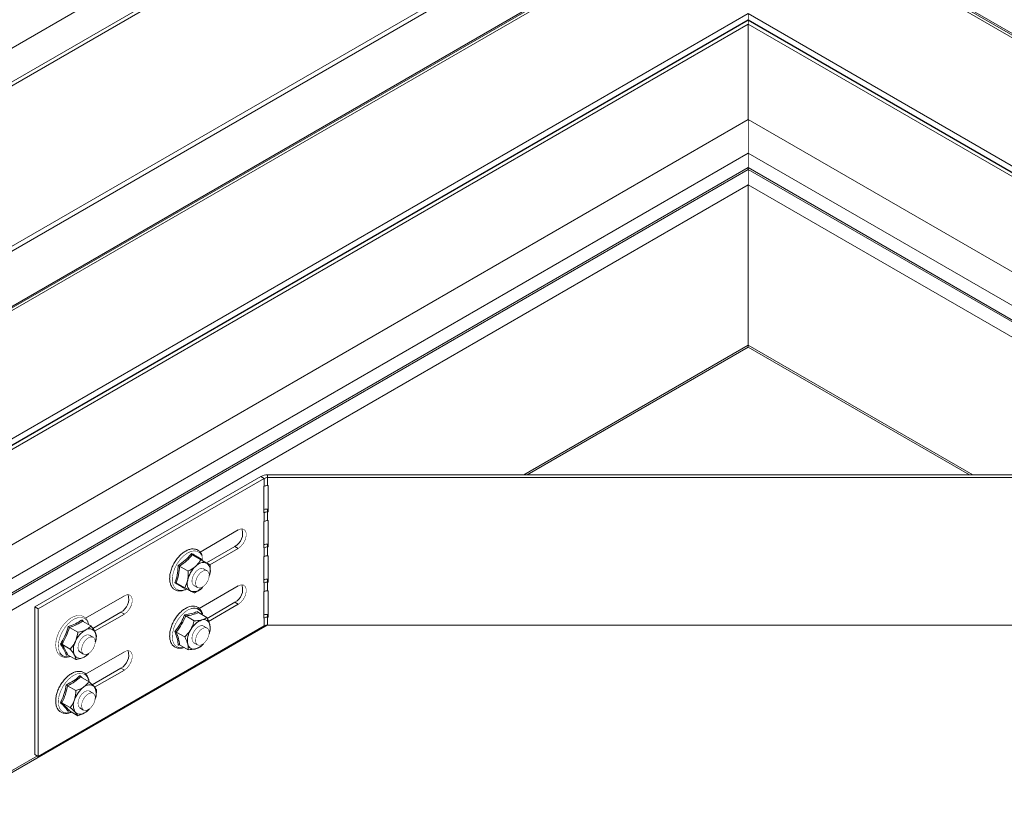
# Model space of a CAD drawing. Header units: millimetres. Extents: x -295 to 1856, y -2384 to 543.
# Tile 16 of 28: x 621 to 926, y -1016 to -769. Entities that reach past the tile are written whole.
import ezdxf

# ---------------------------------------------------------------- set-up
doc = ezdxf.new("R2010")
doc.units = ezdxf.units.MM
doc.linetypes.add('K5LT32768', pattern=[0])
doc.linetypes.add('K5LT32769', pattern=[0])

msp = doc.modelspace()

# ---------------------------------------------------------------- linework, layer by layer
at = {"color": 7, "linetype": 'K5LT32768', "lineweight": 15}
for p, q in [((846.97, -646.37), (457.25, -871.35)), ((846.97, -658.11), (456.15, -883.72)), ((461.8, -879.23), (846.97, -656.88)), ((846.97, -709.34), (456.79, -934.58)), ((846.97, -726.49), (471.64, -943.16)), ((846.97, -726.49), (1223.23, -943.7)), ((846.97, -726.99), (472.39, -943.23)), ((846.97, -726.99), (472.43, -943.21)), ((846.97, -727.81), (473.63, -943.33)), ((846.97, -726.99), (1222.44, -943.75)), ((846.97, -726.99), (1222.48, -943.77)), ((846.97, -727.81), (1221.24, -943.87)), ((846.97, -767.61), (508.11, -963.23)), ((846.97, -769.57), (509.31, -964.5)), ((846.97, -769.67), (509.35, -964.57)), ((846.97, -767.61), (1186.76, -963.77)), ((846.97, -769.57), (1185.56, -965.04)), ((846.97, -769.67), (846.97, -769.57)), ((846.97, -769.67), (1185.52, -965.11)), ((846.97, -770.89), (510.1, -965.36)), ((846.97, -800.39), (846.97, -770.89)), ((846.97, -770.89), (1184.77, -965.9)), ((846.97, -800.39), (590.65, -948.36)), ((1104.22, -948.9), (846.97, -800.39)), ((846.97, -810.87), (595.4, -956.1)), ((846.97, -810.87), (1099.47, -956.64)), ((846.97, -815.36), (595.52, -960.51)), ((846.97, -815.36), (1099.35, -961.05)), ((846.97, -815.36), (846.97, -815.93)), ((846.97, -815.93), (595.77, -960.95)), ((846.97, -815.93), (1099.1, -961.49)), ((846.97, -820.65), (596.94, -965)), ((846.97, -820.65), (1097.94, -965.53)), ((846.97, -820.65), (846.97, -870.41)), ((778.39, -910.61), (846.97, -871.02)), ((846.97, -871.02), (915.54, -910.61)), ((625.64, -951.58), (695.73, -911.12)), ((626.71, -952.19), (696.79, -911.73)), ((695.73, -911.12), (696.79, -911.73)), ((696.79, -914.18), (696.79, -911.73)), ((697.85, -910.61), (697.85, -911.48)), ((697.85, -910.61), (996.08, -910.61)), ((697.85, -913.93), (697.85, -911.48)), ((697.85, -911.48), (996.08, -911.48)), ((696.71, -914.23), (696.79, -914.18)), ((696.71, -922.39), (696.71, -914.23)), ((697.85, -913.93), (697.97, -913.93)), ((697.97, -913.93), (697.97, -922.09)), ((696.79, -922.35), (696.71, -922.39)), ((696.79, -925.06), (696.79, -922.35)), ((697.85, -921.23), (697.85, -922.09)), ((697.97, -921.23), (697.85, -921.23)), ((697.85, -924.81), (697.85, -922.09)), ((697.97, -922.09), (697.85, -922.09)), ((696.71, -925.11), (696.79, -925.06)), ((696.71, -933.28), (696.71, -925.11)), ((697.85, -924.81), (697.97, -924.81)), ((697.97, -924.81), (697.97, -932.98)), ((676.89, -934.55), (688.75, -927.7)), ((687.69, -932.8), (678.86, -937.91)), ((688.75, -933.42), (679.94, -938.5)), ((688.75, -933.42), (687.69, -932.8)), ((696.79, -933.23), (696.71, -933.28)), ((696.79, -935.95), (696.79, -933.23)), ((697.85, -932.11), (697.85, -932.98)), ((697.97, -932.11), (697.85, -932.11)), ((697.85, -935.7), (697.85, -932.98)), ((697.97, -932.98), (697.85, -932.98)), ((674.48, -935.43), (677.09, -936.93)), ((677.32, -936.73), (677.31, -936.97)), ((677.39, -937.06), (680, -938.56)), ((696.71, -936), (696.79, -935.95)), ((696.71, -944.16), (696.71, -936)), ((697.85, -935.7), (697.97, -935.7)), ((697.97, -935.7), (697.97, -943.86)), ((670.55, -938.96), (673.15, -940.46)), ((679.12, -940.39), (677.98, -939.74)), ((679.91, -941.39), (679.72, -941.9)), ((697.85, -943), (697.85, -943.86)), ((697.97, -943), (697.85, -943)), ((669.61, -944.16), (669.5, -944.16)), ((669.52, -944.11), (672.13, -945.62)), ((674.99, -944.93), (676.12, -945.59)), ((676.61, -952.06), (688.75, -945.05)), ((677.68, -945.42), (677.43, -945.73)), ((677.73, -945.44), (677.74, -945.43)), ((696.79, -944.11), (696.71, -944.16)), ((696.71, -946.88), (696.79, -946.83)), ((696.71, -955.05), (696.71, -946.88)), ((696.79, -946.83), (696.79, -944.11)), ((697.85, -946.58), (697.85, -943.86)), ((697.97, -943.86), (697.85, -943.86)), ((697.85, -946.58), (697.97, -946.58)), ((697.97, -946.58), (697.97, -954.75)), ((641.4, -955.04), (653.4, -948.11)), ((625.64, -997.3), (625.64, -951.58)), ((625.64, -951.58), (626.71, -952.19)), ((626.71, -997.92), (626.71, -952.19)), ((676.25, -952.95), (676.41, -953.39)), ((687.69, -950.15), (679.08, -955.13)), ((688.75, -950.77), (679.51, -956.1)), ((688.75, -950.77), (687.69, -950.15)), ((640.43, -955.98), (643.04, -957.49)), ((652.34, -953.21), (643.6, -958.26)), ((653.4, -953.83), (644.18, -959.15)), ((653.4, -953.83), (652.34, -953.21)), ((672.43, -954.38), (675.03, -955.88)), ((676.36, -953.36), (678.97, -954.86)), ((696.79, -955), (696.71, -955.05)), ((696.79, -957.46), (696.79, -955)), ((697.85, -953.88), (697.85, -954.75)), ((697.97, -953.88), (697.85, -953.88)), ((697.97, -954.75), (697.85, -954.75)), ((697.85, -957.2), (697.85, -954.75)), ((596.56, -1015.58), (697.67, -957.21)), ((696.79, -957.46), (626.71, -997.92)), ((636.36, -957.94), (638.97, -959.44)), ((679.12, -958.15), (677.98, -957.5)), ((680, -958.83), (679.8, -959.39)), ((996.08, -957.2), (697.85, -957.2)), ((643.76, -961), (642.63, -960.35)), ((644.77, -960.75), (644.38, -962.38)), ((669.52, -959.36), (672.13, -960.87)), ((679.79, -959.63), (679.85, -959.41)), ((634.03, -963.15), (636.64, -964.66)), ((639.21, -965.1), (639.63, -965.55)), ((644.44, -962.49), (644.46, -962.4)), ((670.58, -963.35), (670.13, -963.43)), ((670.55, -963.33), (673.15, -964.84)), ((674.99, -962.69), (676.12, -963.35)), ((677.6, -963.33), (677.74, -963.19)), ((635.72, -966.4), (635.38, -966.53)), ((635.77, -966.42), (638.37, -967.92)), ((639.63, -965.55), (640.76, -966.2)), ((641.38, -972.4), (653.4, -965.46)), ((642.21, -966.22), (642.38, -966.04)), ((652.34, -970.57), (643.43, -975.71)), ((653.4, -971.18), (644.19, -976.5)), ((653.4, -971.18), (652.34, -970.57)), ((639.84, -973.28), (642.44, -974.79)), ((635.77, -976.03), (638.37, -977.53)), ((643.76, -978.36), (642.63, -977.7)), ((644.44, -979.84), (644.44, -979.83)), ((634.03, -981.3), (636.64, -982.8)), ((639.63, -982.9), (640.76, -983.55)), ((642.31, -983.47), (642.38, -983.4)), ((636.27, -983.79), (636.01, -983.93)), ((636.36, -983.82), (638.97, -985.32)), ((625.64, -997.3), (626.71, -997.92))]:
    msp.add_line(p, q, dxfattribs=at)
at = {"color": 8, "linetype": 'K5LT32769', "lineweight": 15, "true_color": 0x808080}
for p, q in [((776.08, -748.79), (456.15, -933.48)), ((846.97, -870.41), (777.34, -910.61)), ((846.97, -870.41), (916.6, -910.61)), ((696.71, -922.3), (696.79, -922.35)), ((696.71, -933.18), (696.79, -933.23)), ((696.71, -944.07), (696.79, -944.11)), ((696.71, -954.95), (696.79, -955)), ((626.41, -997.74), (596.94, -1014.76))]:
    msp.add_line(p, q, dxfattribs=at)
at = {"color": 7, "linetype": 'K5LT32768', "const_width": 0.15}
for points in [[(846.97, -769.57), (846.97, -769.03), (846.97, -768.51), (846.97, -768.03), (846.97, -767.61)], [(846.97, -767.61), (846.97, -768.03), (846.97, -768.51), (846.97, -769.03), (846.97, -769.57)], [(846.97, -770.89), (846.97, -770.63), (846.97, -770.33), (846.97, -770), (846.97, -769.67)], [(846.97, -769.67), (846.97, -770), (846.97, -770.33), (846.97, -770.63), (846.97, -770.89)], [(846.97, -800.39), (846.97, -800.39), (846.97, -800.51), (846.97, -800.78), (846.97, -801.21), (846.97, -801.77), (846.97, -802.46), (846.97, -803.25), (846.97, -804.11), (846.97, -805.02), (846.97, -805.95), (846.97, -806.87), (846.97, -807.76), (846.97, -808.57), (846.97, -809.29), (846.97, -809.9), (846.97, -810.38), (846.97, -810.71), (846.97, -810.87)], [(846.97, -810.87), (846.97, -810.71), (846.97, -810.38), (846.97, -809.9), (846.97, -809.29), (846.97, -808.57), (846.97, -807.76), (846.97, -806.87), (846.97, -805.95), (846.97, -805.02), (846.97, -804.11), (846.97, -803.25), (846.97, -802.46), (846.97, -801.77), (846.97, -801.21), (846.97, -800.78), (846.97, -800.51), (846.97, -800.39), (846.97, -800.39)], [(846.97, -810.87), (846.97, -811.03), (846.97, -811.33), (846.97, -811.76), (846.97, -812.32), (846.97, -812.98), (846.97, -813.72), (846.97, -814.52), (846.97, -815.36)], [(846.97, -815.36), (846.97, -814.52), (846.97, -813.72), (846.97, -812.98), (846.97, -812.32), (846.97, -811.76), (846.97, -811.33), (846.97, -811.03), (846.97, -810.87)], [(846.97, -815.93), (846.97, -817.24), (846.97, -818.49), (846.97, -819.64), (846.97, -820.65)], [(846.97, -820.65), (846.97, -819.64), (846.97, -818.49), (846.97, -817.24), (846.97, -815.93)], [(846.97, -870.41), (846.97, -870.67), (846.97, -870.87), (846.97, -870.98), (846.97, -871.02), (846.97, -871.02)], [(688.75, -927.7), (689.6, -927.38), (690.34, -927.45), (690.9, -927.89), (691.19, -928.65), (691.19, -929.65), (690.9, -930.75), (690.34, -931.83), (689.6, -932.75), (688.75, -933.42)], [(677.75, -937.07), (677.67, -936.5), (677.46, -935.81)], [(675.92, -940.3), (675.25, -941.05), (674.74, -941.95), (674.43, -942.9), (674.37, -943.79), (674.57, -944.49), (674.99, -944.93)], [(676.1, -945.58), (675.68, -945.11), (675.5, -944.4), (675.57, -943.51), (675.89, -942.56), (676.42, -941.66), (677.09, -940.92), (677.83, -940.43), (678.53, -940.25), (679.13, -940.4), (679.55, -940.86), (679.73, -941.58), (679.66, -942.47), (679.34, -943.42), (678.81, -944.32), (678.14, -945.06), (677.41, -945.55), (676.7, -945.73), (676.1, -945.58)], [(677.98, -939.74), (677.97, -939.73), (677.37, -939.6), (676.65, -939.8), (675.92, -940.3)], [(679.91, -941.39), (679.76, -941.98), (679.72, -942.13)], [(677.92, -945.24), (677.86, -945.3), (677.43, -945.73)], [(688.75, -945.05), (689.6, -944.74), (690.34, -944.8), (690.9, -945.24), (691.19, -946.01), (691.19, -947), (690.9, -948.1), (690.34, -949.18), (689.6, -950.11), (688.75, -950.77)], [(653.4, -948.11), (654.25, -947.79), (654.99, -947.86), (655.54, -948.3), (655.84, -949.06), (655.84, -950.06), (655.54, -951.16), (654.99, -952.24), (654.25, -953.16), (653.4, -953.83)], [(642.4, -957.12), (642.4, -957.1), (642.08, -956.01), (641.52, -955.13), (640.75, -954.54), (639.86, -954.24), (638.89, -954.23), (637.85, -954.5), (636.77, -955.05), (635.7, -955.86), (634.71, -956.88), (633.83, -958.07), (633.1, -959.38), (632.55, -960.75), (632.21, -962.11), (632.1, -963.43), (632.23, -964.64), (632.61, -965.68), (632.91, -966.15), (633.63, -966.81), (634.49, -967.18), (635.45, -967.25), (636.48, -967.05), (636.7, -966.95)], [(677.05, -957.41), (676.32, -957.75), (675.6, -958.38), (675, -959.21), (674.57, -960.15), (674.37, -961.08), (674.43, -961.9), (674.74, -962.49), (674.99, -962.69)], [(679.13, -961.58), (678.53, -962.43), (677.83, -963.07), (677.09, -963.42), (676.42, -963.46), (675.89, -963.17), (675.57, -962.59), (675.5, -961.78), (675.68, -960.85), (676.1, -959.91), (676.7, -959.07), (677.41, -958.43), (678.14, -958.07), (678.81, -958.03), (679.34, -958.33), (679.66, -958.91), (679.73, -959.71), (679.55, -960.64), (679.13, -961.58)], [(677.98, -957.5), (677.71, -957.39), (677.05, -957.41)], [(642.63, -960.35), (642.63, -960.35), (642.02, -960.21), (641.31, -960.41), (640.57, -960.91), (639.91, -961.65), (639.39, -962.56), (639.08, -963.51), (639.02, -964.39), (639.21, -965.1)], [(643.78, -964.44), (643.18, -965.28), (642.47, -965.92), (641.74, -966.28), (641.06, -966.32), (640.54, -966.03), (640.22, -965.44), (640.15, -964.64), (640.33, -963.71), (640.74, -962.77), (641.34, -961.92), (642.05, -961.29), (642.79, -960.93), (643.46, -960.89), (643.98, -961.18), (644.3, -961.76), (644.38, -962.57), (644.19, -963.5), (643.78, -964.44)], [(634.32, -962.48), (634.04, -962.48), (633.92, -962.46)], [(653.4, -965.46), (654.25, -965.15), (654.99, -965.21), (655.54, -965.65), (655.84, -966.42), (655.84, -967.41), (655.54, -968.51), (654.99, -969.59), (654.25, -970.52), (653.4, -971.18)], [(642.63, -977.7), (642.35, -977.59), (641.68, -977.62), (640.95, -977.96), (640.24, -978.59), (639.63, -979.43), (639.21, -980.37), (639.02, -981.3), (639.08, -982.11), (639.39, -982.71), (639.63, -982.9)], [(640.74, -983.54), (640.33, -983.08), (640.15, -982.36), (640.22, -981.47), (640.54, -980.52), (641.06, -979.62), (641.74, -978.88), (642.47, -978.4), (643.18, -978.22), (643.78, -978.37), (644.19, -978.83), (644.38, -979.55), (644.3, -980.44), (643.98, -981.39), (643.46, -982.29), (642.79, -983.02), (642.05, -983.51), (641.34, -983.69), (640.74, -983.54)]]:
    msp.add_lwpolyline(points, dxfattribs=at)
at = {"color": 8, "linetype": 'K5LT32769', "true_color": 0x808080, "const_width": 0.15}
for points in [[(677.46, -935.81), (677.32, -935.5), (676.73, -934.75), (675.94, -934.31), (675, -934.2), (673.95, -934.41), (672.85, -934.95), (671.75, -935.77)], [(671.75, -935.77), (670.73, -936.84), (669.83, -938.1), (669.1, -939.48), (668.59, -940.91), (668.31, -942.3), (668.28, -943.59), (668.52, -944.7), (668.99, -945.58), (669.68, -946.18), (670.55, -946.46), (671.56, -946.41), (672.64, -946.03), (672.72, -945.99)], [(674.29, -952.07), (673.19, -952.5), (672.09, -953.24), (671.04, -954.24), (670.1, -955.45), (669.31, -956.8), (668.72, -958.21), (668.37, -959.63), (668.26, -960.96), (668.42, -962.13), (668.82, -963.09), (669.44, -963.78), (670.26, -964.16), (671.23, -964.22), (671.86, -964.09)], [(642.31, -957.07), (642.18, -956.6), (641.71, -955.72), (641.02, -955.12), (640.15, -954.83), (639.15, -954.87), (638.07, -955.24), (636.96, -955.92), (635.9, -956.87), (634.93, -958.04), (634.1, -959.37), (633.47, -960.78), (633.07, -962.2), (632.91, -963.55), (633.01, -964.76), (633.36, -965.77)], [(642.36, -974.74), (642.26, -974.24), (641.86, -973.29), (641.23, -972.6), (640.4, -972.23), (639.43, -972.18), (638.37, -972.46), (637.26, -973.06), (636.18, -973.94), (635.18, -975.05), (634.31, -976.34), (633.62, -977.74), (633.15, -979.16), (632.93, -980.54), (632.96, -981.8), (633.24, -982.87), (633.76, -983.69), (634.49, -984.22), (635.39, -984.44), (636.42, -984.32), (636.93, -984.15)]]:
    msp.add_lwpolyline(points, dxfattribs=at)
at = {"color": 7, "linetype": 'K5LT32768', "lineweight": 15}
for centre, radius, start, end in [((877.44, -870.73), 30.47, 179.4163, 180.5613), ((697.77, -914.94), 4.33, 88.8569, 118.0379), ((697.81, -913.64), 2.16, 88.8522, 118.0397), ((697.81, -916.09), 2.16, 88.8522, 118.0397), ((697.84, -926.19), 4.97, 89.8681, 103.1713), ((697.81, -924.26), 2.16, 88.8522, 118.0397), ((697.81, -926.97), 2.16, 88.8522, 118.0397), ((685.52, -928.76), 4.59, 298.2668, 17.7341), ((697.84, -937.08), 4.97, 89.8681, 103.1713), ((697.81, -935.14), 2.16, 88.8522, 118.0397), ((697.81, -937.86), 2.16, 88.8522, 118.0397), ((681.09, -944.99), 8.21, 132.5242, 167.9833), ((677.94, -940.95), 3.13, 70.9227, 140.08), ((677.03, -940.36), 3.06, 340.3757, 50.6412), ((675.94, -944.31), 3.06, 160.3719, 230.6449), ((697.84, -947.96), 4.97, 89.8681, 103.1713), ((675.03, -943.72), 3.13, 250.9228, 320.08), ((685.52, -946.11), 4.59, 298.2668, 17.7341), ((697.81, -946.02), 2.16, 88.8522, 118.0397), ((697.81, -948.74), 2.16, 88.8522, 118.0397), ((650.17, -949.17), 4.59, 298.2622, 17.7411), ((679.54, -961.48), 6.23, 109.8371, 152.679), ((678.02, -957.44), 1.92, 10.3128, 108.1542), ((697.84, -958.85), 4.97, 89.8681, 103.1713), ((697.81, -956.91), 2.16, 88.8522, 118.0397), ((644.97, -965.09), 7.3, 119.0159, 157.4584), ((642.57, -960.4), 2.04, 30.5336, 123.9683), ((679.31, -962.07), 6.33, 146.9386, 189.3249), ((674.68, -958.14), 5.33, 340.8537, 11.3087), ((697.81, -959.37), 2.16, 88.8522, 118.0397), ((640.03, -961.07), 4.63, 342.2542, 21.664), ((642.72, -964.74), 5.12, 151.4324, 200.5302), ((650.17, -966.52), 4.59, 298.2621, 17.7411), ((674.95, -962.75), 1.91, 190.3092, 288.1578), ((673.93, -959.56), 5.27, 287.8459, 319.2845), ((639.69, -965.49), 2.04, 210.5361, 303.9659), ((638.23, -962.05), 5.76, 296.8224, 316.0791), ((645.51, -982.85), 7.96, 125.9791, 162.1968), ((642.49, -978.16), 2.42, 50.513, 133.4621), ((640.69, -978.5), 4, 336.4737, 33.4023), ((641.61, -982.09), 4.04, 155.4582, 213.2861), ((637.72, -978.8), 6.55, 304.5158, 317.7859), ((639.76, -982.44), 2.42, 230.5059, 313.4659)]:
    msp.add_arc(centre, radius, start, end, dxfattribs=at)
at = {"color": 8, "linetype": 'K5LT32769', "lineweight": 15, "true_color": 0x808080}
for centre, radius, start, end in [((675.06, -954.57), 2.62, 8.6023, 107.241), ((635.62, -964.54), 2.57, 208.5353, 292.9667)]:
    msp.add_arc(centre, radius, start, end, dxfattribs=at)
at = {"color": 7, "linetype": 'K5LT32768', "lineweight": 15}
for points, knots in [([(677.52, -935.69), (677.49, -935.58), (677.36, -935.11), (676.89, -934.48), (676.13, -933.87), (675.21, -933.58), (674.22, -933.57), (673.17, -933.86), (672.09, -934.4), (671.39, -934.97), (671.04, -935.26)], [0, 0, 0, 0, 0.041643, 0.183381, 0.319974, 0.452091, 0.583772, 0.719092, 0.858616, 1, 1, 1, 1]), ([(671.04, -935.26), (670.86, -935.43), (670.34, -935.92), (669.54, -936.88), (668.74, -938.15), (668.1, -939.5), (667.66, -940.89), (667.44, -942.24), (667.46, -943.52), (667.72, -944.65), (668.23, -945.58), (668.96, -946.25), (669.85, -946.62), (670.82, -946.68), (671.76, -946.51), (672.36, -946.21), (672.61, -946.09)], [0, 0, 0, 0, 0.040452, 0.116986, 0.193469, 0.269972, 0.346617, 0.423572, 0.500999, 0.578885, 0.656175, 0.731026, 0.803063, 0.874342, 0.947147, 1, 1, 1, 1]), ([(670.13, -938.72), (670.32, -938.6), (671.28, -937.96), (672.78, -936.78), (673.8, -935.57), (674.27, -935.02)], [0, 0, 0, 0, 0.118094, 0.592264, 1, 1, 1, 1]), ([(674.48, -935.43), (673.93, -936.06), (672.81, -937.35), (671.31, -938.41), (670.55, -938.96)], [0, 0, 0, 0, 0.49218, 1, 1, 1, 1]), ([(674.27, -935.02), (674.42, -935.1), (675.15, -935.53), (676.29, -936.18), (677, -936.55), (677.32, -936.73)], [0, 0, 0, 0, 0.118089, 0.592245, 1, 1, 1, 1]), ([(674.48, -935.43), (674.45, -935.41), (674.4, -935.37), (674.33, -935.27), (674.29, -935.15), (674.27, -935.06), (674.27, -935.02), (674.27, -935.02)], [0, 0, 0, 0, 0.23618, 0.471423, 0.732423, 0.992076, 1, 1, 1, 1]), ([(677.39, -937.06), (677.01, -936.85), (676.23, -936.41), (675.07, -935.76), (674.48, -935.43)], [0, 0, 0, 0, 0.492166, 1, 1, 1, 1]), ([(677.09, -936.93), (676.99, -937.12), (676.6, -937.83), (675.99, -938.47), (675.54, -938.94)], [0, 0, 0, 0, 0.2633, 1, 1, 1, 1]), ([(677.09, -936.93), (677.71, -937.29), (678.41, -937.68), (678.91, -937.96), (678.97, -937.99)], [0, 0, 0, 0, 0.896011, 1, 1, 1, 1]), ([(677.31, -936.97), (677.3, -936.95), (677.28, -936.91), (677.28, -936.83), (677.31, -936.76), (677.32, -936.73), (677.32, -936.73)], [0, 0, 0, 0, 0.21052, 0.600478, 0.987627, 1, 1, 1, 1]), ([(669.06, -944.14), (669.13, -943.94), (669.49, -942.97), (669.97, -941.2), (670.08, -939.5), (670.13, -938.72)], [0, 0, 0, 0, 0.118084, 0.592264, 1, 1, 1, 1]), ([(670.55, -938.96), (670.47, -939.86), (670.32, -941.68), (669.79, -943.29), (669.52, -944.11)], [0, 0, 0, 0, 0.49215, 1, 1, 1, 1]), ([(670.55, -938.96), (670.52, -938.94), (670.46, -938.91), (670.35, -938.84), (670.24, -938.78), (670.17, -938.74), (670.13, -938.72), (670.13, -938.72)], [0, 0, 0, 0, 0.236172, 0.471222, 0.732274, 0.991824, 1, 1, 1, 1]), ([(673.06, -943.28), (673.15, -942.54), (673.25, -941.62), (673.17, -940.65), (673.15, -940.46)], [0, 0, 0, 0, 0.801451, 1, 1, 1, 1]), ([(675.54, -938.94), (675.44, -939.03), (674.78, -939.6), (673.93, -940.09), (673.18, -940.45), (673.15, -940.46)], [0, 0, 0, 0, 0.148482, 0.965597, 1, 1, 1, 1]), ([(678.97, -937.99), (679.31, -938.18), (679.73, -938.42), (679.95, -938.54), (680, -938.56)], [0, 0, 0, 0, 0.801442, 1, 1, 1, 1]), ([(680, -938.56), (680.04, -939.44), (680.09, -940.41), (679.92, -941.29), (679.91, -941.39)], [0, 0, 0, 0, 0.896032, 1, 1, 1, 1]), ([(672.13, -945.62), (672.47, -944.97), (672.86, -944.25), (673.04, -943.37), (673.06, -943.28)], [0, 0, 0, 0, 0.896031, 1, 1, 1, 1]), ([(669.06, -944.14), (669.06, -944.14), (669.1, -944.12), (669.18, -944.09), (669.31, -944.07), (669.43, -944.07), (669.49, -944.1), (669.52, -944.11)], [0, 0, 0, 0, 0.007859, 0.267535, 0.52869, 0.763819, 1, 1, 1, 1]), ([(672.11, -945.85), (672.02, -945.8), (671.58, -945.54), (670.66, -945.01), (669.56, -944.42), (669.06, -944.14)], [0, 0, 0, 0, 0.118089, 0.592273, 1, 1, 1, 1]), ([(674, -946.68), (673.55, -946.42), (672.98, -946.1), (672.27, -945.7), (672.13, -945.62)], [0, 0, 0, 0, 0.801443, 1, 1, 1, 1]), ([(675.03, -947.25), (674.8, -947.12), (674.54, -946.98), (674.05, -946.7), (674, -946.68)], [0, 0, 0, 0, 0.896011, 1, 1, 1, 1]), ([(677.43, -945.73), (677.32, -945.82), (676.66, -946.39), (675.81, -946.88), (675.06, -947.23), (675.03, -947.25)], [0, 0, 0, 0, 0.148482, 0.965597, 1, 1, 1, 1]), ([(673.73, -951.48), (673.54, -951.53), (672.98, -951.7), (672.05, -952.2), (670.98, -953.02), (669.99, -954.07), (669.11, -955.27), (668.39, -956.6), (667.85, -957.97), (667.52, -959.35), (667.42, -960.67), (667.56, -961.88), (667.95, -962.92), (668.58, -963.72), (669.4, -964.24), (670.34, -964.44), (671.12, -964.42), (671.57, -964.25), (671.69, -964.21)], [0, 0, 0, 0, 0.036488, 0.104163, 0.172285, 0.240394, 0.30835, 0.376255, 0.444238, 0.512414, 0.580948, 0.649932, 0.718994, 0.786705, 0.851743, 0.915181, 0.978925, 1, 1, 1, 1]), ([(672.11, -954.02), (672.3, -954), (673.25, -953.88), (674.75, -953.59), (675.77, -953.15), (676.25, -952.95)], [0, 0, 0, 0, 0.118072, 0.592259, 1, 1, 1, 1]), ([(677.64, -953.77), (677.63, -953.72), (677.56, -953.29), (677.19, -952.63), (676.53, -951.88), (675.67, -951.44), (674.72, -951.29), (674.06, -951.41), (673.73, -951.48)], [0, 0, 0, 0, 0.02263, 0.229485, 0.431026, 0.624525, 0.814667, 1, 1, 1, 1]), ([(676.36, -953.36), (676.34, -953.34), (676.29, -953.3), (676.24, -953.2), (676.23, -953.08), (676.24, -953), (676.25, -952.95), (676.25, -952.95)], [0, 0, 0, 0, 0.236164, 0.471429, 0.732536, 0.992143, 1, 1, 1, 1]), ([(636.01, -957.62), (636.21, -957.56), (637.19, -957.25), (638.73, -956.63), (639.79, -955.9), (640.28, -955.57)], [0, 0, 0, 0, 0.118053, 0.592259, 1, 1, 1, 1]), ([(640.43, -955.98), (639.86, -956.36), (638.69, -957.12), (637.15, -957.66), (636.36, -957.94)], [0, 0, 0, 0, 0.492151, 1, 1, 1, 1]), ([(640.28, -955.57), (640.39, -955.72), (640.51, -955.9), (640.61, -956.07), (640.62, -956.09)], [0, 0, 0, 0, 0.856095, 1, 1, 1, 1]), ([(640.28, -955.57), (640.28, -955.57), (640.28, -955.61), (640.28, -955.7), (640.3, -955.82), (640.35, -955.92), (640.41, -955.96), (640.43, -955.98)], [0, 0, 0, 0, 0.007925, 0.267635, 0.528553, 0.763812, 1, 1, 1, 1]), ([(669.06, -959.26), (669.2, -959.07), (669.95, -958.14), (671.1, -956.43), (671.79, -954.78), (672.11, -954.02)], [0, 0, 0, 0, 0.118088, 0.592247, 1, 1, 1, 1]), ([(672.43, -954.38), (672.04, -955.25), (671.26, -957.02), (670.11, -958.57), (669.52, -959.36)], [0, 0, 0, 0, 0.492137, 1, 1, 1, 1]), ([(672.43, -954.38), (672.4, -954.36), (672.34, -954.32), (672.25, -954.23), (672.18, -954.13), (672.13, -954.06), (672.11, -954.02), (672.11, -954.02)], [0, 0, 0, 0, 0.236183, 0.47143, 0.732522, 0.992178, 1, 1, 1, 1]), ([(676.36, -953.36), (675.81, -953.58), (674.69, -954.03), (673.19, -954.26), (672.43, -954.38)], [0, 0, 0, 0, 0.492141, 1, 1, 1, 1]), ([(674, -958.62), (674.35, -957.9), (674.77, -957.01), (674.99, -956.07), (675.03, -955.88)], [0, 0, 0, 0, 0.801443, 1, 1, 1, 1]), ([(677.43, -955.62), (677.32, -955.64), (676.66, -955.8), (675.81, -955.86), (675.06, -955.88), (675.03, -955.88)], [0, 0, 0, 0, 0.148482, 0.965597, 1, 1, 1, 1]), ([(678.97, -954.86), (678.87, -954.94), (678.48, -955.25), (677.87, -955.46), (677.43, -955.62)], [0, 0, 0, 0, 0.263226, 1, 1, 1, 1]), ([(678.97, -954.86), (679.32, -955.56), (679.7, -956.34), (679.89, -957.02), (679.91, -957.09)], [0, 0, 0, 0, 0.896032, 1, 1, 1, 1]), ([(633.56, -963.1), (633.69, -962.9), (634.32, -961.92), (635.26, -960.13), (635.77, -958.41), (636.01, -957.62)], [0, 0, 0, 0, 0.118087, 0.592255, 1, 1, 1, 1]), ([(636.36, -957.94), (636.07, -958.84), (635.49, -960.69), (634.52, -962.32), (634.03, -963.15)], [0, 0, 0, 0, 0.492149, 1, 1, 1, 1]), ([(636.36, -957.94), (636.33, -957.92), (636.28, -957.88), (636.18, -957.8), (636.09, -957.71), (636.03, -957.65), (636.01, -957.62), (636.01, -957.62)], [0, 0, 0, 0, 0.236171, 0.471448, 0.732561, 0.992209, 1, 1, 1, 1]), ([(638.97, -959.44), (639.76, -959.27), (640.65, -959.07), (641.35, -958.74), (641.43, -958.71)], [0, 0, 0, 0, 0.896052, 1, 1, 1, 1]), ([(641.43, -958.71), (641.93, -958.41), (642.55, -958.03), (642.96, -957.58), (643.04, -957.49)], [0, 0, 0, 0, 0.801496, 1, 1, 1, 1]), ([(643.04, -957.49), (643.17, -957.66), (643.7, -958.33), (644.06, -958.93), (644.33, -959.37)], [0, 0, 0, 0, 0.263275, 1, 1, 1, 1]), ([(672.13, -960.87), (672.75, -960.25), (673.45, -959.55), (673.95, -958.71), (674, -958.62)], [0, 0, 0, 0, 0.896011, 1, 1, 1, 1]), ([(679.91, -957.09), (679.99, -957.6), (680.09, -958.24), (680.01, -958.74), (680, -958.83)], [0, 0, 0, 0, 0.801451, 1, 1, 1, 1]), ([(638.23, -962.29), (638.49, -961.54), (638.82, -960.61), (638.94, -959.63), (638.97, -959.44)], [0, 0, 0, 0, 0.801465, 1, 1, 1, 1]), ([(644.33, -959.37), (644.37, -959.45), (644.64, -959.98), (644.75, -960.42), (644.77, -960.74), (644.77, -960.75)], [0, 0, 0, 0, 0.148497, 0.96559, 1, 1, 1, 1]), ([(670.13, -963.43), (670.12, -963.29), (670.07, -962.55), (669.81, -961.2), (669.3, -959.87), (669.06, -959.26)], [0, 0, 0, 0, 0.118078, 0.592257, 1, 1, 1, 1]), ([(669.06, -959.26), (669.06, -959.26), (669.1, -959.26), (669.18, -959.26), (669.31, -959.28), (669.43, -959.32), (669.49, -959.35), (669.52, -959.36)], [0, 0, 0, 0, 0.007858, 0.267533, 0.528689, 0.763819, 1, 1, 1, 1]), ([(669.52, -959.36), (669.78, -960.07), (670.31, -961.5), (670.47, -962.72), (670.55, -963.33)], [0, 0, 0, 0, 0.49215, 1, 1, 1, 1]), ([(673.06, -963.1), (672.86, -962.52), (672.62, -961.8), (672.21, -961.02), (672.13, -960.87)], [0, 0, 0, 0, 0.801471, 1, 1, 1, 1]), ([(634.03, -963.15), (634, -963.14), (633.94, -963.11), (633.82, -963.08), (633.69, -963.08), (633.6, -963.09), (633.56, -963.1), (633.56, -963.1)], [0, 0, 0, 0, 0.236196, 0.471364, 0.732558, 0.991928, 1, 1, 1, 1]), ([(635.38, -966.53), (635.34, -966.41), (635.14, -965.82), (634.64, -964.71), (633.9, -963.61), (633.56, -963.1)], [0, 0, 0, 0, 0.118083, 0.592252, 1, 1, 1, 1]), ([(634.03, -963.15), (634.41, -963.74), (635.18, -964.94), (635.57, -965.92), (635.77, -966.42)], [0, 0, 0, 0, 0.49214, 1, 1, 1, 1]), ([(636.64, -964.66), (637.18, -964), (637.78, -963.27), (638.19, -962.38), (638.23, -962.29)], [0, 0, 0, 0, 0.896016, 1, 1, 1, 1]), ([(636.64, -964.66), (636.78, -964.83), (637.3, -965.5), (637.66, -966.09), (637.93, -966.53)], [0, 0, 0, 0, 0.263242, 1, 1, 1, 1]), ([(670.13, -963.43), (670.13, -963.43), (670.17, -963.4), (670.24, -963.35), (670.35, -963.31), (670.46, -963.3), (670.52, -963.32), (670.55, -963.33)], [0, 0, 0, 0, 0.008176, 0.267727, 0.528776, 0.763828, 1, 1, 1, 1]), ([(673.15, -964.84), (673.2, -964.37), (673.25, -963.84), (673.08, -963.17), (673.06, -963.1)], [0, 0, 0, 0, 0.896032, 1, 1, 1, 1]), ([(675.54, -964.57), (675.44, -964.6), (674.78, -964.76), (673.93, -964.82), (673.18, -964.84), (673.15, -964.84)], [0, 0, 0, 0, 0.148482, 0.965597, 1, 1, 1, 1]), ([(677.09, -963.82), (676.99, -963.9), (676.6, -964.2), (675.99, -964.42), (675.54, -964.57)], [0, 0, 0, 0, 0.2633, 1, 1, 1, 1]), ([(677.58, -963.32), (677.56, -963.36), (677.41, -963.55), (677.23, -963.7), (677.09, -963.82)], [0, 0, 0, 0, 0.17789, 1, 1, 1, 1]), ([(635.77, -966.42), (635.74, -966.4), (635.68, -966.38), (635.58, -966.39), (635.48, -966.44), (635.41, -966.49), (635.39, -966.53), (635.38, -966.53)], [0, 0, 0, 0, 0.236173, 0.471286, 0.732382, 0.992076, 1, 1, 1, 1]), ([(637.93, -966.53), (637.97, -966.61), (638.24, -967.14), (638.35, -967.59), (638.37, -967.91), (638.37, -967.92)], [0, 0, 0, 0, 0.148497, 0.965589, 1, 1, 1, 1]), ([(640.83, -967.19), (640.22, -967.42), (639.45, -967.72), (638.55, -967.89), (638.37, -967.92)], [0, 0, 0, 0, 0.80142, 1, 1, 1, 1]), ([(642.18, -966.18), (641.85, -966.5), (641.47, -966.87), (640.9, -967.15), (640.83, -967.19)], [0, 0, 0, 0, 0.874782, 1, 1, 1, 1]), ([(642.44, -974.79), (642.44, -974.78), (642.44, -974.36), (642.22, -973.62), (641.74, -972.66), (641.02, -971.98), (640.14, -971.59), (639.16, -971.51), (638.12, -971.71), (637.05, -972.19), (635.97, -972.93), (634.95, -973.91), (634.03, -975.07), (633.25, -976.36), (632.65, -977.72), (632.25, -979.11), (632.07, -980.45), (632.13, -981.7), (632.44, -982.8), (632.99, -983.69), (633.76, -984.31), (634.67, -984.62), (635.66, -984.62), (636.44, -984.47), (636.89, -984.23), (636.99, -984.18)], [0, 0, 0, 0, 0.000449, 0.049047, 0.097331, 0.144152, 0.189174, 0.233655, 0.279009, 0.325888, 0.373662, 0.421565, 0.469357, 0.517088, 0.564843, 0.612704, 0.660779, 0.709161, 0.757772, 0.805819, 0.852167, 0.896934, 0.94148, 0.987198, 1, 1, 1, 1]), ([(635.38, -975.75), (635.58, -975.65), (636.56, -975.18), (638.11, -974.28), (639.17, -973.31), (639.66, -972.86)], [0, 0, 0, 0, 0.118079, 0.592269, 1, 1, 1, 1]), ([(639.84, -973.28), (639.26, -973.79), (638.09, -974.81), (636.55, -975.62), (635.77, -976.03)], [0, 0, 0, 0, 0.492151, 1, 1, 1, 1]), ([(639.66, -972.86), (639.66, -972.86), (639.66, -972.91), (639.66, -973), (639.7, -973.12), (639.76, -973.22), (639.81, -973.26), (639.84, -973.28)], [0, 0, 0, 0, 0.007977, 0.267593, 0.52867, 0.763824, 1, 1, 1, 1]), ([(633.56, -981.28), (633.66, -981.08), (634.17, -980.09), (634.9, -978.28), (635.23, -976.55), (635.38, -975.75)], [0, 0, 0, 0, 0.118079, 0.592254, 1, 1, 1, 1]), ([(635.77, -976.03), (635.58, -976.95), (635.19, -978.81), (634.42, -980.46), (634.03, -981.3)], [0, 0, 0, 0, 0.49214, 1, 1, 1, 1]), ([(635.38, -975.75), (635.39, -975.75), (635.41, -975.77), (635.48, -975.82), (635.58, -975.9), (635.68, -975.97), (635.74, -976.01), (635.77, -976.03)], [0, 0, 0, 0, 0.007921, 0.267617, 0.528713, 0.763825, 1, 1, 1, 1]), ([(638.37, -977.53), (639.17, -977.24), (640.05, -976.92), (640.76, -976.45), (640.83, -976.4)], [0, 0, 0, 0, 0.896052, 1, 1, 1, 1]), ([(640.83, -976.4), (641.33, -975.99), (641.96, -975.48), (642.36, -974.9), (642.44, -974.79)], [0, 0, 0, 0, 0.80142, 1, 1, 1, 1]), ([(642.44, -974.79), (642.98, -975.27), (643.58, -975.81), (643.99, -976.25), (644.03, -976.29)], [0, 0, 0, 0, 0.896017, 1, 1, 1, 1]), ([(644.03, -976.29), (644.29, -976.61), (644.62, -977), (644.75, -977.26), (644.77, -977.31)], [0, 0, 0, 0, 0.801465, 1, 1, 1, 1]), ([(644.33, -980.19), (644.37, -980.05), (644.64, -979.18), (644.75, -978.18), (644.77, -977.34), (644.77, -977.31)], [0, 0, 0, 0, 0.148497, 0.965589, 1, 1, 1, 1]), ([(636.64, -982.8), (636.78, -982.62), (637.3, -981.91), (637.66, -981.05), (637.93, -980.41)], [0, 0, 0, 0, 0.263243, 1, 1, 1, 1]), ([(637.93, -980.41), (637.97, -980.28), (638.24, -979.4), (638.35, -978.4), (638.37, -977.57), (638.37, -977.53)], [0, 0, 0, 0, 0.148497, 0.965589, 1, 1, 1, 1]), ([(633.56, -981.28), (633.56, -981.28), (633.6, -981.27), (633.69, -981.25), (633.82, -981.24), (633.94, -981.25), (634, -981.28), (634.03, -981.3)], [0, 0, 0, 0, 0.008072, 0.267442, 0.528636, 0.763804, 1, 1, 1, 1]), ([(636.01, -983.93), (635.95, -983.85), (635.62, -983.4), (634.9, -982.56), (633.99, -981.69), (633.56, -981.28)], [0, 0, 0, 0, 0.118087, 0.59227, 1, 1, 1, 1]), ([(634.03, -981.3), (634.51, -981.76), (635.47, -982.71), (636.06, -983.45), (636.36, -983.82)], [0, 0, 0, 0, 0.492148, 1, 1, 1, 1]), ([(638.23, -984.31), (637.85, -983.93), (637.38, -983.46), (636.76, -982.91), (636.64, -982.8)], [0, 0, 0, 0, 0.801474, 1, 1, 1, 1]), ([(642.24, -983.41), (642.07, -983.63), (641.84, -983.92), (641.5, -984.15), (641.43, -984.2)], [0, 0, 0, 0, 0.788675, 1, 1, 1, 1]), ([(636.36, -983.82), (636.33, -983.81), (636.28, -983.78), (636.18, -983.8), (636.09, -983.85), (636.03, -983.9), (636.01, -983.93), (636.01, -983.93)], [0, 0, 0, 0, 0.236169, 0.471449, 0.73256, 0.992208, 1, 1, 1, 1]), ([(638.97, -985.32), (638.82, -985.07), (638.66, -984.78), (638.27, -984.35), (638.23, -984.31)], [0, 0, 0, 0, 0.896058, 1, 1, 1, 1]), ([(641.43, -984.2), (640.81, -984.54), (640.04, -984.97), (639.15, -985.27), (638.97, -985.32)], [0, 0, 0, 0, 0.80142, 1, 1, 1, 1])]:
    msp.add_open_spline(points, degree=3, knots=knots, dxfattribs=at)
at = {"color": 8, "linetype": 'K5LT32769', "lineweight": 15, "true_color": 0x808080}
msp.add_open_spline([(639.66, -972.86), (639.79, -972.99), (640.05, -973.25), (640.27, -973.48), (640.38, -973.6)], degree=3, knots=[0, 0, 0, 0, 0.473285, 1, 1, 1, 1], dxfattribs=at)

doc.saveas('drawing.dxf')
